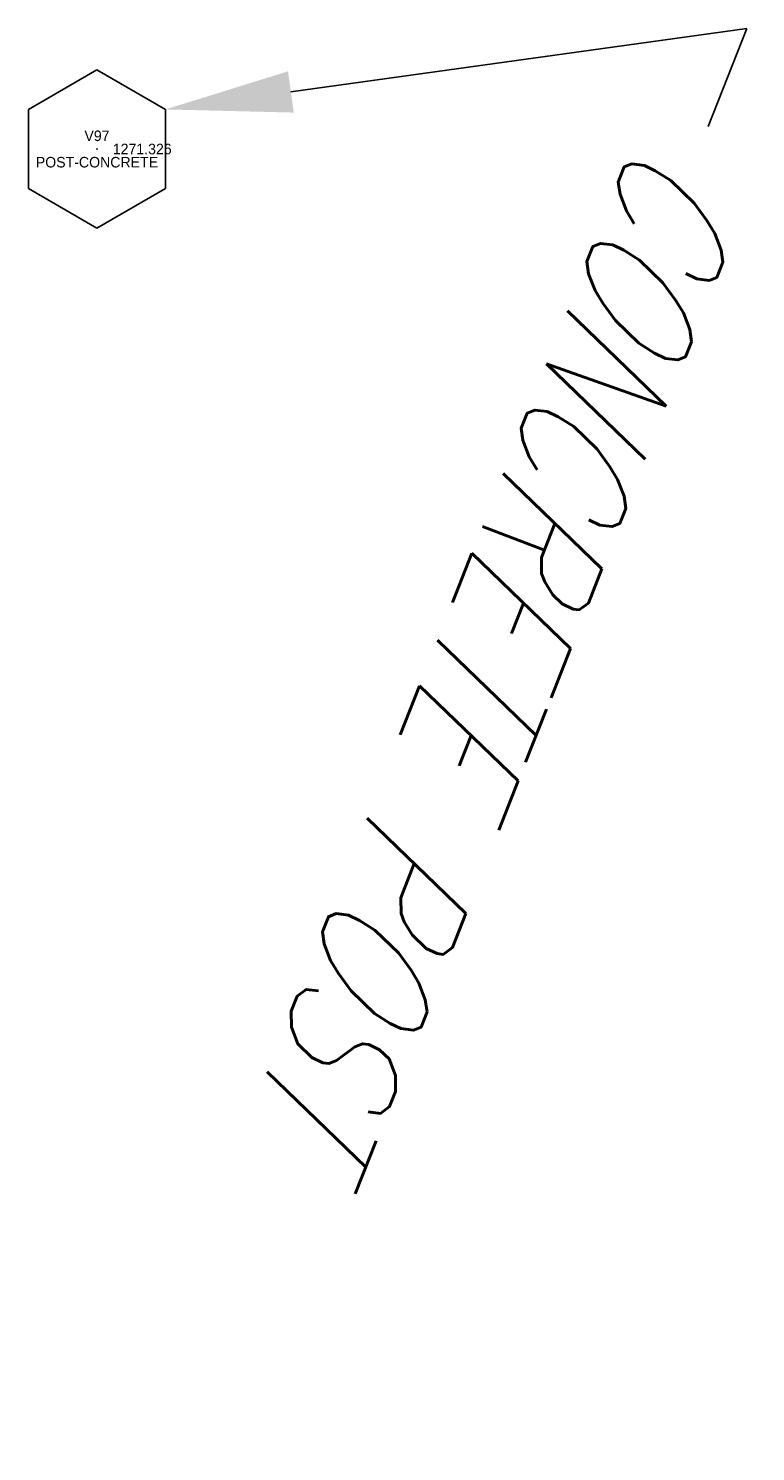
# Model space of a CAD drawing. Extents: x 0 to 213038, y 0 to 462006.
# Tile 81 of 107: x 171243 to 171257, y 444457 to 444484. Entities that reach past the tile are written whole.
import ezdxf
from ezdxf import colors
from ezdxf.entities.mleader import LeaderData, LeaderLine
from ezdxf.enums import TextEntityAlignment as Align
from ezdxf.math import Vec2, Vec3

# ---------------------------------------------------------------- set-up
doc = ezdxf.new("R2010")
doc.units = 0
doc.header["$LTSCALE"] = 20
doc.header["$MEASUREMENT"] = 0
doc.layers.get('0').update_dxf_attribs({"linetype": 'CONTINUOUS'})
for name, color, linetype in [('PNTDESC', 3, 'CONTINUOUS'), ('PNTELEV', 5, 'CONTINUOUS'), ('PNTNO', 7, 'CONTINUOUS'), ('PNTS_DTU-4-30-2025', 1, 'CONTINUOUS'), ('RD_X_BLOCKS', 1, 'CONTINUOUS'), ('RD_X_TEXT', 2, 'CONTINUOUS')]:
    doc.layers.add(name, color=color, linetype=linetype)
doc.styles.add('PTXT', font='TXT')
doc.styles.add('romans', font='romans.shx', dxfattribs={"width": 0.75, "oblique": 22.5})

# ---------------------------------------------------------------- blocks, each defined once
blk = doc.blocks.new('SRVPNO1')
at = {"layer": 'PNTDESC', "style": 'PTXT'}
blk.add_attdef('DESC2', text='', height=1, dxfattribs=at).set_placement((0, -1.75), align=Align.CENTER)
at = {"layer": 'PNTELEV', "style": 'PTXT'}
blk.add_attdef('ELEV2', (1.5, -0.5), '', height=1, dxfattribs=at)
at = {"layer": 'PNTNO', "style": 'PTXT'}
blk.add_attdef('PT#', text='', height=1, dxfattribs=at).set_placement((0, 0.75), align=Align.CENTER)
blk = doc.blocks.new('POST')
at = {"color": 32, "lineweight": -2}
for p, q in [((0, 0.075), (-0.0649, 0.0375)), ((0.0649, 0.0375), (0, 0.075)), ((-0.0649, 0.0375), (-0.0649, -0.0375)), ((0.0649, -0.0375), (0.0649, 0.0375)), ((-0.0649, -0.0375), (0, -0.075)), ((0, -0.075), (0.0649, -0.0375))]:
    blk.add_line(p, q, dxfattribs=at)

msp = doc.modelspace()

# ---------------------------------------------------------------- linework, layer by layer
at = {"layer": 'PNTS_DTU-4-30-2025'}
msp.add_point((171244.427, 444481.283, 1271.326), dxfattribs=at)

# ---------------------------------------------------------------- block references
at = {"layer": 'PNTS_DTU-4-30-2025', "xscale": 0.2, "yscale": 0.2, "zscale": 0.2}
msp.add_blockref('SRVPNO1', (171244.427, 444481.283, 1271.326), dxfattribs=at).add_auto_attribs({'PT#': 'V97', 'ELEV2': '1271.326', 'DESC2': 'POST-CONCRETE'})
at = {"layer": 'RD_X_BLOCKS', "xscale": 20, "yscale": 20, "zscale": 20}
msp.add_blockref('POST', (171244.427, 444481.283, 1271.326), dxfattribs=at)
msp.add_blockref('POST', (171244.427, 444481.283, 1271.326), dxfattribs=at)

# ---------------------------------------------------------------- leaders
at = {"layer": 'RD_X_TEXT'}
ml = msp.add_multileader_mtext('Standard', dxfattribs=at)
ml.set_content('CONCRETE POST', color=256, style='romans')
ml.set_leader_properties(color=1, linetype='CONTINUOUS', lineweight=-1)
ml.build(insert=Vec2(0, 0))
ml.multileader.update_dxf_attribs({"text_right_attachment_type": 3, "dogleg_length": 0.1, "arrow_head_size": 2.4, "scale": 20})
ctx = ml.context
ctx.base_point, ctx.scale, ctx.char_height, ctx.arrow_head_size, ctx.landing_gap_size, ctx.plane_origin, ctx.plane_x_axis, ctx.plane_y_axis = Vec3(171256.013, 444481.707, 1271.326), 20, 2.4, 2.4, 0.6, Vec3(171260.232, 444486.423, 1271.326), Vec3(-0.367061, -0.930197), Vec3(0.930197, -0.367061)
ctx.right_attachment = 3
notes = []
notes.append((ctx, [(0, (1, 1, 0), (171256.747, 444483.567, 1271.326), (-0.367061, -0.930197), 2, [(0, [(171245.725, 444482.033, 1271.326)], 0, [])])]))
ctx.mtext.insert, ctx.mtext.text_direction, ctx.mtext.rotation, ctx.mtext.flow_direction = Vec3(171256.909, 444480.708, 1271.326), Vec3(-0.367061, -0.930197), 4.336541, 5
for ctx, leaders in notes:
    for number, flags, end, landing, length, lines in leaders:
        leader = LeaderData()
        leader.index, (leader.has_last_leader_line, leader.has_dogleg_vector, leader.attachment_direction) = number, flags
        leader.last_leader_point, leader.dogleg_vector, leader.dogleg_length = Vec3(end), Vec3(landing), length
        for number, points, colour, breaks in lines:
            line = LeaderLine()
            line.index, line.vertices, line.color, line.breaks = number, Vec3.list(points), colors.encode_raw_color(colour), breaks
            leader.lines.append(line)
        ctx.leaders.append(leader)

doc.saveas('drawing.dxf')
